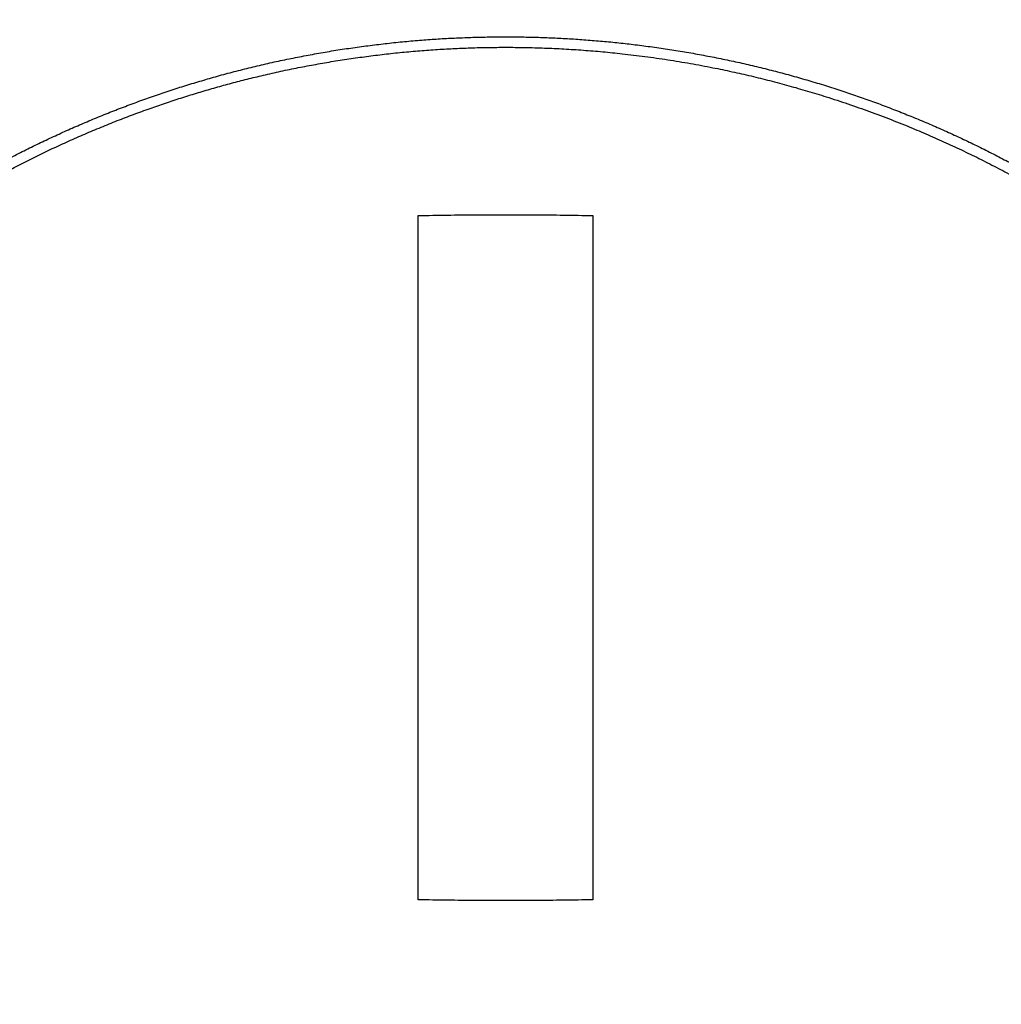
# Model space of a CAD drawing. Header units: millimetres. Extents: x 8 to 428, y 12 to 219.
# Tile 31 of 57: x 221 to 235, y 194 to 209. Entities that reach past the tile are written whole.
import ezdxf

# ---------------------------------------------------------------- set-up
doc = ezdxf.new("R2010")
doc.units = ezdxf.units.MM

msp = doc.modelspace()

# ---------------------------------------------------------------- linework, layer by layer
at = {"color": 7, "linetype": 'Continuous', "lineweight": 30}
for radius in [26, 24]:
    msp.add_circle((228, 192.974), radius, dxfattribs=at)
for points, knots in [([(212.625, 192.974), (212.625, 193.053), (212.626, 193.211), (212.632, 193.448), (212.641, 193.684), (212.654, 193.921), (212.67, 194.157), (212.69, 194.392), (212.714, 194.628), (212.741, 194.867), (212.773, 195.109), (212.81, 195.354), (212.85, 195.599), (212.894, 195.843), (212.942, 196.086), (212.995, 196.328), (213.051, 196.57), (213.111, 196.811), (213.174, 197.05), (213.242, 197.289), (213.314, 197.526), (213.387, 197.758), (213.463, 197.984), (213.541, 198.204), (213.622, 198.424), (213.707, 198.642), (213.795, 198.859), (213.887, 199.076), (213.983, 199.293), (214.082, 199.508), (214.184, 199.721), (214.289, 199.933), (214.398, 200.143), (214.51, 200.352), (214.627, 200.562), (214.749, 200.773), (214.877, 200.986), (215.008, 201.197), (215.142, 201.405), (215.279, 201.611), (215.42, 201.815), (215.565, 202.017), (215.712, 202.217), (215.863, 202.413), (216.016, 202.608), (216.173, 202.8), (216.33, 202.986), (216.487, 203.166), (216.643, 203.339), (216.802, 203.511), (216.964, 203.68), (217.128, 203.847), (217.296, 204.013), (217.468, 204.176), (217.641, 204.337), (217.817, 204.495), (217.996, 204.65), (218.177, 204.803), (218.36, 204.953), (218.549, 205.102), (218.742, 205.251), (218.942, 205.398), (219.143, 205.543), (219.347, 205.684), (219.553, 205.822), (219.761, 205.956), (219.972, 206.088), (220.184, 206.215), (220.399, 206.34), (220.615, 206.461), (220.834, 206.578), (221.05, 206.69), (221.263, 206.796), (221.474, 206.896), (221.687, 206.994), (221.901, 207.088), (222.117, 207.18), (222.335, 207.268), (222.556, 207.354), (222.778, 207.436), (223.001, 207.515), (223.226, 207.59), (223.451, 207.662), (223.678, 207.73), (223.909, 207.796), (224.145, 207.859), (224.386, 207.919), (224.627, 207.976), (224.869, 208.028), (225.113, 208.076), (225.356, 208.121), (225.601, 208.162), (225.846, 208.198), (226.092, 208.231), (226.338, 208.26), (226.585, 208.285), (226.827, 208.305), (227.065, 208.322), (227.299, 208.334), (227.532, 208.343), (227.766, 208.348), (227.922, 208.349), (228, 208.349)], [0, 0, 0, 0, 0.0098, 0.0196, 0.0294, 0.0392, 0.049, 0.0588, 0.0686, 0.0784, 0.088667, 0.098933, 0.1092, 0.119467, 0.129733, 0.14, 0.150267, 0.160533, 0.1708, 0.181067, 0.191333, 0.2016, 0.21128, 0.22096, 0.23064, 0.24032, 0.25, 0.2598, 0.2696, 0.2794, 0.2892, 0.299, 0.3088, 0.3186, 0.3284, 0.338667, 0.348933, 0.3592, 0.369467, 0.379733, 0.39, 0.400267, 0.410533, 0.4208, 0.431067, 0.441333, 0.4516, 0.46128, 0.47096, 0.48064, 0.49032, 0.5, 0.5098, 0.5196, 0.5294, 0.5392, 0.549, 0.5588, 0.5686, 0.5784, 0.588667, 0.598933, 0.6092, 0.619467, 0.629733, 0.64, 0.650267, 0.660533, 0.6708, 0.681067, 0.691333, 0.7016, 0.71128, 0.72096, 0.73064, 0.74032, 0.75, 0.7598, 0.7696, 0.7794, 0.7892, 0.799, 0.8088, 0.8186, 0.8284, 0.838667, 0.848933, 0.8592, 0.869467, 0.879733, 0.89, 0.900267, 0.910533, 0.9208, 0.931067, 0.941333, 0.9516, 0.96128, 0.97096, 0.98064, 0.99032, 1, 1, 1, 1]), ([(228, 208.349), (228.079, 208.349), (228.237, 208.348), (228.473, 208.343), (228.71, 208.334), (228.946, 208.321), (229.182, 208.304), (229.418, 208.284), (229.654, 208.261), (229.892, 208.233), (230.135, 208.201), (230.38, 208.165), (230.624, 208.124), (230.868, 208.08), (231.112, 208.032), (231.354, 207.98), (231.596, 207.924), (231.836, 207.864), (232.076, 207.8), (232.314, 207.732), (232.552, 207.661), (232.784, 207.587), (233.01, 207.511), (233.23, 207.433), (233.449, 207.352), (233.667, 207.267), (233.885, 207.179), (234.102, 207.087), (234.318, 206.992), (234.534, 206.893), (234.747, 206.791), (234.959, 206.685), (235.169, 206.576), (235.378, 206.464), (235.588, 206.347), (235.799, 206.225), (236.012, 206.098), (236.222, 205.967), (236.431, 205.833), (236.637, 205.695), (236.841, 205.554), (237.043, 205.41), (237.242, 205.262), (237.439, 205.112), (237.634, 204.958), (237.826, 204.801), (238.011, 204.644), (238.191, 204.487), (238.365, 204.331), (238.537, 204.172), (238.706, 204.011), (238.873, 203.846), (239.038, 203.678), (239.202, 203.507), (239.363, 203.333), (239.521, 203.157), (239.676, 202.978), (239.829, 202.797), (239.978, 202.614), (240.128, 202.426), (240.276, 202.232), (240.424, 202.033), (240.568, 201.831), (240.71, 201.627), (240.848, 201.421), (240.982, 201.213), (241.113, 201.003), (241.241, 200.79), (241.365, 200.576), (241.486, 200.359), (241.604, 200.141), (241.715, 199.925), (241.821, 199.711), (241.922, 199.5), (242.02, 199.288), (242.114, 199.074), (242.206, 198.857), (242.294, 198.639), (242.38, 198.418), (242.462, 198.196), (242.54, 197.973), (242.616, 197.749), (242.687, 197.523), (242.756, 197.296), (242.821, 197.065), (242.885, 196.829), (242.945, 196.589), (243.001, 196.347), (243.054, 196.105), (243.102, 195.862), (243.147, 195.618), (243.187, 195.373), (243.224, 195.128), (243.257, 194.882), (243.286, 194.636), (243.31, 194.389), (243.331, 194.147), (243.347, 193.909), (243.36, 193.676), (243.368, 193.442), (243.374, 193.208), (243.375, 193.052), (243.375, 192.974)], [0, 0, 0, 0, 0.0098, 0.0196, 0.0294, 0.0392, 0.049, 0.0588, 0.0686, 0.0784, 0.088667, 0.098933, 0.1092, 0.119467, 0.129733, 0.14, 0.150267, 0.160533, 0.1708, 0.181067, 0.191333, 0.2016, 0.21128, 0.22096, 0.23064, 0.24032, 0.25, 0.2598, 0.2696, 0.2794, 0.2892, 0.299, 0.3088, 0.3186, 0.3284, 0.338667, 0.348933, 0.3592, 0.369467, 0.379733, 0.39, 0.400267, 0.410533, 0.4208, 0.431067, 0.441333, 0.4516, 0.46128, 0.47096, 0.48064, 0.49032, 0.5, 0.5098, 0.5196, 0.5294, 0.5392, 0.549, 0.5588, 0.5686, 0.5784, 0.588667, 0.598933, 0.6092, 0.619467, 0.629733, 0.64, 0.650267, 0.660533, 0.6708, 0.681067, 0.691333, 0.7016, 0.71128, 0.72096, 0.73064, 0.74032, 0.75, 0.7598, 0.7696, 0.7794, 0.7892, 0.799, 0.8088, 0.8186, 0.8284, 0.838667, 0.848933, 0.8592, 0.869467, 0.879733, 0.89, 0.900267, 0.910533, 0.9208, 0.931067, 0.941333, 0.9516, 0.96128, 0.97096, 0.98064, 0.99032, 1, 1, 1, 1]), ([(218.408, 204.798), (218.468, 204.846), (218.589, 204.944), (218.773, 205.086), (218.959, 205.225), (219.147, 205.362), (219.337, 205.495), (219.53, 205.626), (219.73, 205.758), (219.939, 205.891), (220.157, 206.025), (220.378, 206.155), (220.6, 206.281), (220.825, 206.403), (221.051, 206.522), (221.28, 206.637), (221.51, 206.748), (221.742, 206.855), (221.975, 206.957), (222.208, 207.055), (222.441, 207.149), (222.675, 207.239), (222.905, 207.322), (223.131, 207.4), (223.352, 207.473), (223.574, 207.542), (223.796, 207.608), (224.02, 207.671), (224.245, 207.73), (224.478, 207.787), (224.72, 207.843), (224.97, 207.896), (225.221, 207.944), (225.473, 207.989), (225.726, 208.029), (225.979, 208.065), (226.232, 208.097), (226.487, 208.125), (226.741, 208.148), (226.995, 208.167), (227.247, 208.181), (227.498, 208.192), (227.749, 208.198), (227.916, 208.199), (228, 208.199)], [0, 0, 0, 0, 0.0224, 0.0448, 0.0672, 0.0896, 0.112, 0.1344, 0.1568, 0.18144, 0.20608, 0.23072, 0.25536, 0.28, 0.30464, 0.32928, 0.35392, 0.37856, 0.4032, 0.4274, 0.4516, 0.4758, 0.5, 0.5224, 0.5448, 0.5672, 0.5896, 0.612, 0.6344, 0.6568, 0.68144, 0.70608, 0.73072, 0.75536, 0.78, 0.80464, 0.82928, 0.85392, 0.87856, 0.9032, 0.9274, 0.9516, 0.9758, 1, 1, 1, 1]), ([(228, 208.199), (228.093, 208.199), (228.279, 208.198), (228.558, 208.19), (228.837, 208.177), (229.115, 208.159), (229.393, 208.136), (229.687, 208.107), (229.997, 208.069), (230.323, 208.022), (230.647, 207.969), (230.954, 207.911), (231.244, 207.851), (231.516, 207.789), (231.787, 207.722), (232.056, 207.65), (232.324, 207.573), (232.607, 207.487), (232.904, 207.389), (233.214, 207.28), (233.522, 207.164), (233.811, 207.048), (234.083, 206.932), (234.338, 206.818), (234.591, 206.7), (234.841, 206.577), (235.089, 206.449), (235.35, 206.309), (235.622, 206.156), (235.905, 205.988), (236.184, 205.814), (236.445, 205.644), (236.69, 205.477), (236.917, 205.316), (237.142, 205.15), (237.363, 204.981), (237.582, 204.807), (237.81, 204.619), (238.047, 204.415), (238.291, 204.196), (238.532, 203.971), (238.688, 203.817), (238.766, 203.74)], [0, 0, 0, 0, 0.0233334, 0.0466668, 0.0700002, 0.0933336, 0.1166669, 0.1400003, 0.1675003, 0.1950002, 0.2225001, 0.25, 0.2733334, 0.2966668, 0.3200002, 0.3433336, 0.3666669, 0.3900003, 0.4175003, 0.4450002, 0.4725001, 0.5, 0.5233334, 0.5466668, 0.5700002, 0.5933336, 0.6166669, 0.6400003, 0.6675003, 0.6950002, 0.7225001, 0.75, 0.7733334, 0.7966668, 0.8200002, 0.8433336, 0.8666669, 0.8900003, 0.9175003, 0.9450002, 0.9725001, 1, 1, 1, 1]), ([(226.75, 205.788), (226.889, 205.791), (227.166, 205.796), (227.582, 205.8), (227.999, 205.801), (228.416, 205.8), (228.833, 205.796), (229.111, 205.791), (229.25, 205.788)], [0, 0, 0, 0, 0.166381, 0.332868, 0.499467, 0.666185, 0.833027, 1, 1, 1, 1]), ([(226.75, 195.986), (226.75, 196.081), (226.75, 196.27), (226.75, 196.552), (226.75, 196.83), (226.75, 197.103), (226.75, 197.373), (226.75, 197.638), (226.75, 197.892), (226.75, 198.134), (226.75, 198.366), (226.75, 198.595), (226.75, 198.82), (226.75, 199.041), (226.75, 199.259), (226.75, 199.473), (226.75, 199.684), (226.75, 199.892), (226.75, 200.095), (226.75, 200.296), (226.75, 200.476), (226.75, 200.636), (226.75, 200.754), (226.75, 200.828), (226.75, 200.858), (226.75, 200.869), (226.75, 200.879), (226.75, 200.891), (226.75, 200.94), (226.75, 201.069), (226.75, 201.278), (226.75, 201.567), (226.75, 201.892), (226.75, 202.253), (226.75, 202.61), (226.75, 202.962), (226.75, 203.31), (226.75, 203.654), (226.75, 203.985), (226.75, 204.302), (226.75, 204.606), (226.75, 204.907), (226.75, 205.204), (226.75, 205.497), (226.75, 205.691), (226.75, 205.788)], [0, 0, 0, 0, 0.029091, 0.05776, 0.086005, 0.113827, 0.141227, 0.168203, 0.194756, 0.218725, 0.242339, 0.265597, 0.2885, 0.311047, 0.333239, 0.355076, 0.376557, 0.397683, 0.418454, 0.438869, 0.458929, 0.473529, 0.487935, 0.494963, 0.496063, 0.497162, 0.49826, 0.499356, 0.500589, 0.513314, 0.538991, 0.564475, 0.601733, 0.63857, 0.674987, 0.710984, 0.746561, 0.781718, 0.816455, 0.847928, 0.879048, 0.909815, 0.94023, 0.970291, 1, 1, 1, 1]), ([(229.25, 205.788), (229.25, 205.682), (229.25, 205.468), (229.25, 205.146), (229.25, 204.82), (229.25, 204.49), (229.25, 204.158), (229.25, 203.824), (229.25, 203.489), (229.25, 203.151), (229.25, 202.808), (229.25, 202.462), (229.25, 202.113), (229.25, 201.759), (229.25, 201.404), (229.25, 201.16), (229.25, 201.029), (229.25, 201.009), (229.25, 200.989), (229.25, 200.97), (229.25, 200.95), (229.25, 200.93), (229.25, 200.911), (229.25, 200.865), (229.25, 200.757), (229.25, 200.586), (229.25, 200.366), (229.25, 200.132), (229.25, 199.883), (229.25, 199.63), (229.25, 199.373), (229.25, 199.114), (229.25, 198.851), (229.25, 198.587), (229.25, 198.318), (229.25, 198.044), (229.25, 197.764), (229.25, 197.478), (229.25, 197.187), (229.25, 196.893), (229.25, 196.594), (229.25, 196.291), (229.25, 196.088), (229.25, 195.986)], [0, 0, 0, 0, 0.0326563, 0.0656853, 0.0990871, 0.1328617, 0.1670091, 0.2009096, 0.2351698, 0.2697894, 0.3047687, 0.3401075, 0.3758059, 0.4118638, 0.4482811, 0.4845257, 0.4865293, 0.4885339, 0.4905396, 0.4925464, 0.4945542, 0.496563, 0.498573, 0.5004691, 0.5106647, 0.5315851, 0.5528151, 0.5777651, 0.6031297, 0.6289089, 0.6551026, 0.6817109, 0.7082476, 0.7351841, 0.7625206, 0.7902569, 0.8189714, 0.8481022, 0.8776494, 0.9076127, 0.9379923, 0.9687881, 1, 1, 1, 1]), ([(229.25, 195.986), (229.111, 195.983), (228.834, 195.979), (228.418, 195.975), (228.001, 195.974), (227.584, 195.975), (227.167, 195.979), (226.889, 195.983), (226.75, 195.986)], [0, 0, 0, 0, 0.166415, 0.332923, 0.49953, 0.666241, 0.833063, 1, 1, 1, 1])]:
    msp.add_open_spline(points, degree=3, knots=knots, dxfattribs=at)

doc.saveas('drawing.dxf')
